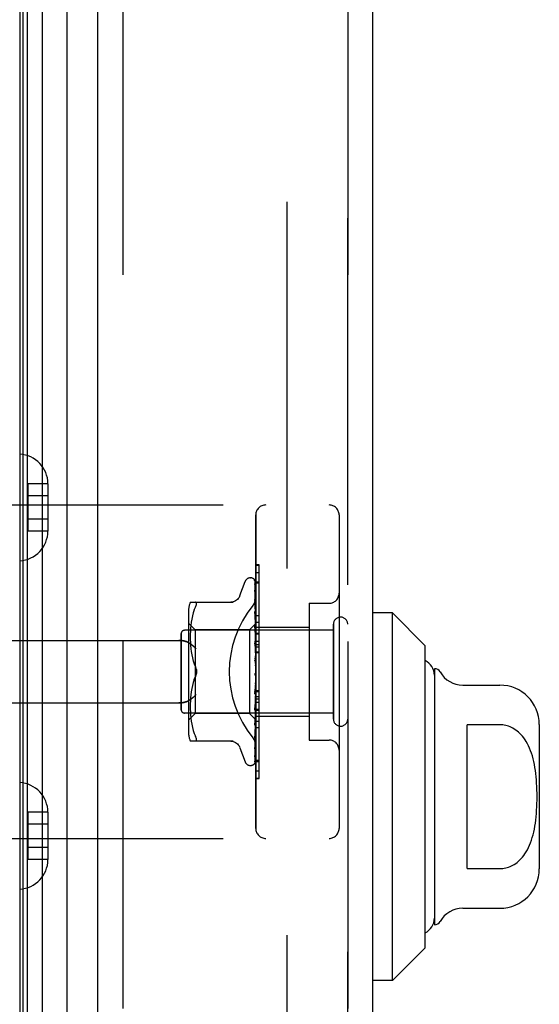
# Model space of a CAD drawing. Header units: inches. Extents: x 0 to 200, y 0 to 129.
# Tile 124 of 256: x 20.03 to 21.59, y 88.31 to 91.27. Entities that reach past the tile are written whole.
import ezdxf

# ---------------------------------------------------------------- set-up
doc = ezdxf.new("R2010")
doc.units = ezdxf.units.IN
doc.header["$LTSCALE"] = 11
doc.header["$MEASUREMENT"] = 0
doc.linetypes.add('HIDDEN', pattern=[0.2, 0.1, -0.1])
for name, color, linetype in [('DEFAULT_2', 8, 'HIDDEN'), ('LEFTHAND_DOOR_ASSEMBLY', 7, 'CONTINUOUS'), ('RIGHTHAND_DOOR_ASSEMBLY', 7, 'CONTINUOUS')]:
    doc.layers.add(name, color=color, linetype=linetype)

msp = doc.modelspace()

# ---------------------------------------------------------------- linework, layer by layer
at = {"layer": 'DEFAULT_2', "color": 8, "linetype": 'HIDDEN'}
msp.add_line((20.8361, 92.9202), (20.8361, 35.4514), dxfattribs=at)
at = {"layer": 'LEFTHAND_DOOR_ASSEMBLY', "color": 7, "linetype": 'Continuous'}
for p, q in [((20.1013, 93.8512), (20.1013, 34.5204)), ((20.0355, 34.5385), (20.0355, 93.8331)), ((20.0442, 34.5361), (20.0442, 93.8355)), ((20.0579, 34.5294), (20.0579, 93.8422)), ((20.1765, 34.5488), (20.1765, 93.8228)), ((21.1526, 89.487), (21.0936, 89.487)), ((21.1526, 88.3846), (21.1526, 89.487)), ((21.2511, 89.3886), (21.1526, 89.487)), ((21.2511, 88.483), (21.2511, 89.3886)), ((21.2786, 89.3197), (21.2786, 88.5519)), ((21.3639, 89.2704), (21.4755, 89.2704)), ((21.377, 88.7202), (21.377, 89.1514)), ((21.4755, 89.1514), (21.377, 89.1514)), ((21.5936, 89.1523), (21.5936, 88.7193)), ((21.377, 88.7202), (21.4755, 88.7202)), ((21.3639, 88.6012), (21.4755, 88.6012)), ((21.2511, 88.483), (21.1526, 88.3846)), ((21.1526, 88.3846), (21.0936, 88.3846))]:
    msp.add_line(p, q, dxfattribs=at)
at = {"layer": 'LEFTHAND_DOOR_ASSEMBLY', "color": 3, "linetype": 'Continuous'}
for p, q in [((20.2686, 34.5708), (20.2686, 93.8008)), ((21.0936, 34.5708), (21.0936, 93.8008))]:
    msp.add_line(p, q, dxfattribs=at)
at = {"layer": 'LEFTHAND_DOOR_ASSEMBLY', "color": 8, "linetype": 'HIDDEN'}
for p, q in [((20.3436, 93.8008), (20.3436, 34.5708)), ((21.0186, 34.5708), (21.0186, 93.8008)), ((20.0591, 89.8744), (20.0591, 89.7322)), ((20.1191, 89.8744), (20.0591, 89.8744)), ((20.1191, 89.8744), (20.1191, 89.8733)), ((20.1191, 89.8733), (20.1191, 89.7333)), ((20.1191, 89.8383), (20.0591, 89.8383)), ((19.5446, 89.8108), (20.9626, 89.8108)), ((20.7426, 88.8408), (20.7426, 89.7808)), ((20.9926, 89.7808), (20.9926, 88.8408)), ((20.1191, 89.7683), (20.0591, 89.7683)), ((20.1191, 89.7322), (20.0591, 89.7322)), ((20.1191, 89.7333), (20.1191, 89.7322)), ((20.7426, 89.6086), (20.7526, 89.6086)), ((20.7526, 89.1979), (20.7526, 89.6086)), ((20.695, 89.5388), (20.7104, 89.5811)), ((20.7261, 89.5921), (20.7269, 89.5921)), ((20.7399, 89.5824), (20.7418, 89.4536)), ((20.7399, 89.5732), (20.7418, 89.4485)), ((20.7399, 89.5714), (20.7418, 89.4484)), ((20.7426, 89.5801), (20.7526, 89.5801)), ((20.7399, 89.5549), (20.7399, 89.5545)), ((20.7399, 89.5545), (20.7418, 89.4384)), ((20.7399, 89.5516), (20.7418, 89.4382)), ((20.5461, 89.5191), (20.6753, 89.5191)), ((20.5579, 89.4961), (20.5615, 89.5046)), ((20.7399, 89.527), (20.7399, 89.527)), ((20.7399, 89.527), (20.7418, 89.4237)), ((20.7407, 89.521), (20.7399, 89.527)), ((20.7399, 89.5231), (20.7418, 89.4234)), ((20.74, 89.5228), (20.7399, 89.5231)), ((20.9026, 89.5158), (20.9026, 89.1058)), ((20.9026, 89.5158), (20.9626, 89.5158)), ((20.5405, 89.4904), (20.5405, 89.1312)), ((20.5523, 89.4779), (20.5503, 89.4683)), ((20.5548, 89.4873), (20.5523, 89.4779)), ((20.5579, 89.4961), (20.5548, 89.4872)), ((20.7399, 89.4915), (20.7399, 89.4916)), ((20.7399, 89.4916), (20.7418, 89.4049)), ((20.7411, 89.4802), (20.7399, 89.4915)), ((20.7399, 89.4868), (20.7418, 89.4045)), ((20.742, 89.4721), (20.7411, 89.4802)), ((20.5605, 89.4361), (20.5405, 89.4561)), ((20.5477, 89.4495), (20.5469, 89.4405)), ((20.5488, 89.4588), (20.5477, 89.4494)), ((20.5503, 89.4684), (20.5488, 89.4588)), ((20.7426, 89.4551), (20.7236, 89.4361)), ((20.7399, 89.4494), (20.7399, 89.4497)), ((20.7399, 89.4497), (20.7418, 89.3826)), ((20.7416, 89.4324), (20.7399, 89.4494)), ((20.7418, 89.4536), (20.7418, 89.4537)), ((20.7418, 89.4536), (20.7418, 89.4536)), ((20.7426, 89.4515), (20.7418, 89.4486)), ((20.7418, 89.4484), (20.7418, 89.4486)), ((20.7418, 89.4485), (20.7418, 89.4484)), ((20.7426, 89.4658), (20.742, 89.4721)), ((20.7426, 89.4588), (20.7526, 89.4588)), ((20.9756, 89.1688), (20.9756, 89.4528)), ((20.5186, 89.1968), (20.5186, 89.4248)), ((20.9756, 89.4348), (20.5286, 89.4348)), ((20.5462, 89.4236), (20.5461, 89.4151)), ((20.5461, 89.4153), (20.5461, 89.4067)), ((20.5464, 89.4319), (20.5462, 89.4235)), ((20.5469, 89.4406), (20.5464, 89.4318)), ((20.5605, 89.4361), (20.5605, 89.3108)), ((20.7236, 89.4361), (20.5605, 89.4361)), ((20.7236, 89.4361), (20.7236, 89.1856)), ((20.7399, 89.4442), (20.7418, 89.3822)), ((20.7426, 89.4213), (20.7416, 89.4324)), ((20.7426, 89.443), (20.7418, 89.4385)), ((20.7418, 89.4382), (20.7418, 89.4385)), ((20.7418, 89.4384), (20.7418, 89.4382)), ((20.7426, 89.4346), (20.7418, 89.4382)), ((20.7426, 89.4296), (20.7418, 89.4238)), ((20.7418, 89.4234), (20.7418, 89.4238)), ((20.7418, 89.4237), (20.7418, 89.4234)), ((20.7426, 89.4183), (20.7418, 89.4234)), ((20.7426, 89.4438), (20.9026, 89.4438)), ((19.5446, 89.4046), (20.5121, 89.4046)), ((20.5461, 89.4069), (20.5464, 89.3981)), ((20.5464, 89.3983), (20.5469, 89.3892)), ((20.5469, 89.3894), (20.5477, 89.3801)), ((20.74, 89.4024), (20.7399, 89.4027)), ((20.7399, 89.4027), (20.7418, 89.3578)), ((20.7399, 89.3967), (20.7418, 89.3572)), ((20.74, 89.4024), (20.7426, 89.3729)), ((20.7426, 89.412), (20.7418, 89.405)), ((20.7418, 89.4045), (20.7418, 89.405)), ((20.7418, 89.4049), (20.7418, 89.4046)), ((20.7426, 89.3982), (20.7418, 89.4046)), ((20.7426, 89.3907), (20.7418, 89.3828)), ((20.7426, 89.4027), (20.7526, 89.4027)), ((20.7426, 89.3927), (20.7526, 89.3927)), ((20.5477, 89.3803), (20.5488, 89.3708)), ((20.5488, 89.371), (20.5503, 89.3614)), ((20.5503, 89.3616), (20.5523, 89.3521)), ((20.7418, 89.3825), (20.7418, 89.3828)), ((20.7418, 89.3826), (20.7418, 89.3823)), ((20.7418, 89.3822), (20.7418, 89.3825)), ((20.7426, 89.3749), (20.7418, 89.3823)), ((20.7426, 89.3665), (20.7418, 89.358)), ((20.7418, 89.3572), (20.7418, 89.358)), ((20.7418, 89.3578), (20.7418, 89.3575)), ((20.7426, 89.3492), (20.7418, 89.3575)), ((20.7426, 89.3855), (20.7526, 89.3855)), ((20.7426, 89.3704), (20.7526, 89.3704)), ((20.5523, 89.3521), (20.5548, 89.3428)), ((20.5548, 89.3429), (20.5578, 89.334)), ((20.5578, 89.334), (20.5615, 89.3254)), ((20.74, 89.3522), (20.7426, 89.3222)), ((20.74, 89.3457), (20.741, 89.3376)), ((20.7426, 89.3403), (20.7418, 89.3315)), ((20.5605, 89.3108), (20.5605, 89.1856)), ((20.7416, 89.3052), (20.7416, 89.3053)), ((20.7417, 89.3054), (20.7418, 89.3055)), ((20.7417, 89.3053), (20.7417, 89.3054)), ((20.7426, 89.3131), (20.7418, 89.3042)), ((20.7418, 89.3055), (20.7419, 89.3056)), ((20.7426, 89.2948), (20.7418, 89.3037)), ((20.7426, 89.3073), (20.7424, 89.3069)), ((20.5523, 89.2695), (20.5503, 89.26)), ((20.5548, 89.2788), (20.5523, 89.2695)), ((20.5578, 89.2876), (20.5615, 89.2962)), ((20.7418, 89.2776), (20.7399, 89.25)), ((20.7418, 89.277), (20.7399, 89.2438)), ((20.74, 89.244), (20.7426, 89.2739)), ((20.7426, 89.2858), (20.7418, 89.2772)), ((20.7418, 89.2776), (20.7418, 89.2767)), ((20.7418, 89.277), (20.7418, 89.2772)), ((20.7426, 89.268), (20.7418, 89.2767)), ((20.5477, 89.2415), (20.5469, 89.2322)), ((20.5488, 89.2508), (20.5477, 89.2413)), ((20.5503, 89.2602), (20.5488, 89.2506)), ((20.7418, 89.2516), (20.7399, 89.2006)), ((20.7418, 89.2511), (20.7399, 89.1949)), ((20.7399, 89.2438), (20.74, 89.244)), ((20.7426, 89.2593), (20.7418, 89.2514)), ((20.7418, 89.2516), (20.7418, 89.251)), ((20.7418, 89.2511), (20.7418, 89.2514)), ((20.7426, 89.2427), (20.7418, 89.251)), ((20.7426, 89.2541), (20.7526, 89.2541)), ((19.5446, 89.2171), (20.5121, 89.2171)), ((20.5464, 89.2235), (20.5461, 89.2147)), ((20.5461, 89.2149), (20.5461, 89.2063)), ((20.5469, 89.2324), (20.5464, 89.2233)), ((20.7418, 89.2279), (20.7399, 89.1554)), ((20.7418, 89.2275), (20.7399, 89.1502)), ((20.7399, 89.1952), (20.7426, 89.2241)), ((20.7426, 89.2348), (20.7418, 89.2278)), ((20.7418, 89.2279), (20.7418, 89.2274)), ((20.7418, 89.2275), (20.7418, 89.2278)), ((20.7426, 89.2198), (20.7418, 89.2274)), ((20.7426, 89.2129), (20.7418, 89.2071)), ((20.9756, 89.1868), (20.5286, 89.1868)), ((20.5605, 89.1856), (20.5405, 89.1656)), ((20.5461, 89.2065), (20.5462, 89.198)), ((20.5462, 89.1982), (20.5464, 89.1897)), ((20.5464, 89.1898), (20.5469, 89.181)), ((20.5469, 89.1811), (20.5477, 89.1721)), ((20.7236, 89.1856), (20.5605, 89.1856)), ((20.7418, 89.1673), (20.7236, 89.1856)), ((20.7418, 89.2072), (20.7399, 89.1158)), ((20.7418, 89.2068), (20.7399, 89.1114)), ((20.7399, 89.1949), (20.7399, 89.1952)), ((20.7418, 89.1903), (20.7399, 89.0832)), ((20.7418, 89.19), (20.7399, 89.0798)), ((20.7418, 89.2072), (20.7418, 89.2068)), ((20.7418, 89.2068), (20.7418, 89.2071)), ((20.7426, 89.2003), (20.7418, 89.2068)), ((20.7426, 89.1946), (20.7418, 89.1902)), ((20.7418, 89.1903), (20.7418, 89.1899)), ((20.7418, 89.19), (20.7418, 89.1902)), ((20.7426, 89.1847), (20.7418, 89.1899)), ((20.7426, 89.1806), (20.7418, 89.1777)), ((20.7426, 89.1979), (20.7526, 89.1979)), ((20.7526, 89.1975), (20.7426, 89.1975)), ((20.7426, 89.1958), (20.7526, 89.1958)), ((20.7526, 88.9902), (20.7526, 89.1975)), ((20.5477, 89.1722), (20.5488, 89.1628)), ((20.5488, 89.1628), (20.5503, 89.1532)), ((20.5503, 89.1533), (20.5523, 89.1437)), ((20.7418, 89.1777), (20.7399, 89.0589)), ((20.7418, 89.1775), (20.7399, 89.0566)), ((20.7418, 89.17), (20.7399, 89.0426)), ((20.7399, 89.1502), (20.7399, 89.1504)), ((20.7416, 89.1667), (20.7426, 89.1774)), ((20.7418, 89.1775), (20.7418, 89.1777)), ((20.7418, 89.1777), (20.7418, 89.1775)), ((20.7426, 89.1738), (20.7418, 89.1775)), ((20.7418, 89.1699), (20.7418, 89.17)), ((20.7418, 89.17), (20.7418, 89.1699)), ((20.7426, 89.1666), (20.7418, 89.1673)), ((20.7418, 89.1673), (20.7418, 89.1673)), ((20.7426, 89.1778), (20.9026, 89.1778)), ((20.5523, 89.1437), (20.5548, 89.1343)), ((20.5548, 89.1344), (20.5579, 89.1255)), ((20.5579, 89.1255), (20.5615, 89.1171)), ((20.7411, 89.122), (20.742, 89.1296)), ((20.742, 89.1296), (20.7426, 89.1356)), ((20.7526, 89.1424), (20.7426, 89.1424)), ((20.6753, 89.1025), (20.5461, 89.1025)), ((20.5627, 89.1027), (20.5615, 89.1025)), ((20.7399, 89.1114), (20.7399, 89.1115)), ((20.9026, 89.1058), (20.9626, 89.1058)), ((20.695, 89.0828), (20.7104, 89.0405)), ((20.7399, 89.0796), (20.7407, 89.085)), ((20.7399, 89.0832), (20.7399, 89.083)), ((20.7399, 89.0798), (20.7399, 89.0797)), ((20.7399, 89.0797), (20.7399, 89.0796)), ((20.7383, 89.0341), (20.7383, 89.0341)), ((20.7399, 89.0566), (20.7399, 89.0559)), ((20.7426, 89.0455), (20.7526, 89.0455)), ((20.7261, 89.0296), (20.7269, 89.0296)), ((20.7426, 88.991), (20.7526, 88.991)), ((20.7426, 88.9902), (20.7526, 88.9902)), ((20.0591, 88.8894), (20.0591, 88.7472)), ((20.1191, 88.8894), (20.0591, 88.8894)), ((20.1191, 88.8894), (20.1191, 88.8883)), ((20.1191, 88.8883), (20.1191, 88.7483)), ((20.1191, 88.8533), (20.0591, 88.8533)), ((19.5446, 88.8108), (20.9626, 88.8108)), ((20.1191, 88.7833), (20.0591, 88.7833)), ((20.1191, 88.7472), (20.0591, 88.7472)), ((20.1191, 88.7483), (20.1191, 88.7472))]:
    msp.add_line(p, q, dxfattribs=at)
for points in [[(20.7392, 89.5847), (20.7391, 89.5847), (20.7391, 89.5848), (20.7391, 89.5847), (20.7392, 89.5846), (20.7394, 89.5843), (20.7395, 89.5839), (20.7397, 89.5834), (20.7398, 89.5829), (20.7399, 89.5823), (20.7399, 89.5818)], [(20.7426, 89.5754), (20.7422, 89.577), (20.7418, 89.5786), (20.7413, 89.5802), (20.7408, 89.5816), (20.7403, 89.583), (20.7397, 89.5843), (20.7392, 89.5852)], [(20.7392, 89.5852), (20.7394, 89.5848), (20.7396, 89.5843), (20.7398, 89.5837), (20.7399, 89.5831), (20.7399, 89.5824)], [(20.7426, 89.5786), (20.7425, 89.5788), (20.7422, 89.5795), (20.7419, 89.5801), (20.7417, 89.5807), (20.7414, 89.5813), (20.7411, 89.5819), (20.7407, 89.5824), (20.7404, 89.5828), (20.7402, 89.5833), (20.7399, 89.5837), (20.7396, 89.584), (20.7392, 89.5847)], [(20.7398, 89.5726), (20.7398, 89.5727), (20.7397, 89.5728), (20.7397, 89.5729), (20.7397, 89.5728), (20.7398, 89.5725), (20.7399, 89.5722), (20.7399, 89.5717), (20.7399, 89.5714)], [(20.7426, 89.5604), (20.7423, 89.5622), (20.7419, 89.5645), (20.7415, 89.5667), (20.741, 89.5688), (20.7406, 89.5709), (20.7401, 89.5729), (20.7398, 89.5743)], [(20.7398, 89.5743), (20.7398, 89.5741), (20.7399, 89.5736), (20.7399, 89.5732)], [(20.7401, 89.5721), (20.7399, 89.5725), (20.7398, 89.5726)], [(20.7426, 89.5669), (20.7425, 89.5671), (20.7422, 89.5678), (20.742, 89.5685), (20.7417, 89.5691), (20.7414, 89.5697), (20.7411, 89.5702), (20.7408, 89.5708), (20.7405, 89.5713), (20.7401, 89.5721)], [(20.7426, 89.581), (20.7422, 89.582), (20.7418, 89.5829), (20.7417, 89.583)], [(20.6949, 89.5383), (20.6941, 89.5364), (20.6924, 89.5331), (20.6902, 89.5301), (20.6877, 89.5273), (20.6849, 89.5249), (20.6817, 89.5229), (20.6783, 89.5212), (20.6748, 89.5201), (20.6711, 89.5194), (20.6674, 89.5191)], [(20.7426, 89.5366), (20.7423, 89.5386), (20.7419, 89.5415), (20.7415, 89.5444), (20.7411, 89.5473), (20.7407, 89.5501), (20.7402, 89.553), (20.7399, 89.5549)], [(20.7399, 89.552), (20.7399, 89.5521), (20.7399, 89.5521), (20.7399, 89.552), (20.7399, 89.5518), (20.7399, 89.5516)], [(20.7405, 89.5507), (20.7403, 89.5512), (20.7401, 89.5516), (20.74, 89.5519), (20.7399, 89.552)], [(20.7426, 89.546), (20.7424, 89.5465), (20.7421, 89.5473), (20.7417, 89.5481), (20.7414, 89.5488), (20.7411, 89.5495), (20.7405, 89.5507)], [(20.5615, 89.5046), (20.5627, 89.5073), (20.5637, 89.5097), (20.5644, 89.5119), (20.5648, 89.5137), (20.5649, 89.5152), (20.5648, 89.5165), (20.5644, 89.5176), (20.5637, 89.5184), (20.5627, 89.5189), (20.5615, 89.5191)], [(20.7338, 89.5088), (20.7343, 89.5094), (20.7347, 89.51), (20.7352, 89.5106), (20.7356, 89.5112), (20.7361, 89.5119), (20.7365, 89.5125), (20.7369, 89.5132), (20.7373, 89.5139), (20.7377, 89.5146), (20.7381, 89.5153), (20.7385, 89.516), (20.7389, 89.5168), (20.7392, 89.5175), (20.7395, 89.5183), (20.7399, 89.519), (20.7402, 89.5198), (20.7405, 89.5206), (20.7407, 89.5213), (20.741, 89.5221), (20.7412, 89.5229), (20.7414, 89.5237), (20.7416, 89.5245), (20.7418, 89.5253), (20.742, 89.526), (20.7421, 89.5268), (20.7422, 89.5276), (20.7423, 89.5284), (20.7424, 89.5291), (20.7425, 89.5299), (20.7425, 89.5307), (20.7426, 89.5314), (20.7426, 89.5322)], [(20.7426, 89.5167), (20.7423, 89.5173), (20.742, 89.5182), (20.7416, 89.519), (20.7413, 89.5198), (20.7409, 89.5205), (20.7406, 89.5212), (20.7404, 89.5218), (20.7402, 89.5223), (20.74, 89.5227), (20.74, 89.5228)], [(20.7426, 89.5047), (20.7423, 89.5069), (20.742, 89.5104), (20.7415, 89.5139), (20.7407, 89.521)], [(20.7411, 89.4834), (20.7408, 89.4841), (20.7405, 89.4848), (20.7403, 89.4854), (20.7401, 89.4859), (20.74, 89.4863), (20.7399, 89.4866), (20.7399, 89.4868)], [(20.7426, 89.48), (20.7424, 89.4804), (20.7421, 89.4812), (20.7417, 89.482), (20.7411, 89.4834)], [(20.7426, 89.455), (20.7424, 89.4547), (20.7422, 89.4544), (20.742, 89.454), (20.7418, 89.4537)], [(20.7426, 89.4547), (20.7423, 89.4544), (20.7421, 89.4541), (20.7419, 89.4539), (20.7418, 89.4537), (20.7418, 89.4536), (20.7418, 89.4536)], [(20.7426, 89.454), (20.7423, 89.4538), (20.7421, 89.4537), (20.7419, 89.4536), (20.7418, 89.4536), (20.7418, 89.4536), (20.7418, 89.4536)], [(20.7426, 89.4532), (20.7424, 89.4534), (20.7422, 89.4535), (20.742, 89.4536), (20.7418, 89.4536)], [(20.7426, 89.4501), (20.7423, 89.4497), (20.7421, 89.4493), (20.7419, 89.449), (20.7418, 89.4488), (20.7418, 89.4486), (20.7418, 89.4485)], [(20.7426, 89.4482), (20.7423, 89.4481), (20.7421, 89.4481), (20.7419, 89.4481), (20.7418, 89.4482), (20.7418, 89.4484)], [(20.7426, 89.4464), (20.7424, 89.4469), (20.7422, 89.4474), (20.742, 89.4479), (20.7418, 89.4484)], [(20.7419, 89.4389), (20.7412, 89.4403), (20.7408, 89.4411), (20.7405, 89.4418), (20.7403, 89.4425), (20.7401, 89.4431), (20.74, 89.4436), (20.7399, 89.4441), (20.7399, 89.4442)], [(20.7426, 89.4405), (20.7423, 89.44), (20.7421, 89.4396), (20.7419, 89.4392), (20.7418, 89.4388), (20.7418, 89.4385), (20.7418, 89.4384)], [(20.7426, 89.4375), (20.7423, 89.4375), (20.7421, 89.4376), (20.7419, 89.4377), (20.7418, 89.4379), (20.7418, 89.4382)], [(20.7426, 89.4262), (20.7423, 89.4257), (20.7421, 89.4251), (20.7419, 89.4247), (20.7418, 89.4242), (20.7418, 89.4238), (20.7418, 89.4237)], [(20.7426, 89.4221), (20.7423, 89.4222), (20.7421, 89.4224), (20.7419, 89.4227), (20.7418, 89.423), (20.7418, 89.4234)], [(20.7426, 89.4373), (20.7422, 89.4381), (20.7419, 89.4389)], [(20.5121, 89.4046), (20.5134, 89.4045), (20.5147, 89.4045), (20.516, 89.4045), (20.5172, 89.4044), (20.5185, 89.4043), (20.5197, 89.4042), (20.5209, 89.404), (20.5221, 89.4039), (20.5233, 89.4037), (20.5245, 89.4035), (20.5256, 89.4033), (20.5267, 89.4031), (20.5278, 89.4028), (20.5289, 89.4026), (20.5299, 89.4023), (20.5309, 89.402), (20.5319, 89.4017), (20.5328, 89.4014), (20.5337, 89.4011), (20.5346, 89.4008), (20.5355, 89.4005), (20.5363, 89.4001), (20.5371, 89.3998), (20.5379, 89.3994), (20.5387, 89.399), (20.5394, 89.3987), (20.5401, 89.3983), (20.5408, 89.3979), (20.5415, 89.3975), (20.5421, 89.3972)], [(20.5634, 89.3796), (20.5628, 89.3801), (20.5623, 89.3807), (20.5618, 89.3812), (20.5612, 89.3818), (20.5607, 89.3824), (20.5601, 89.3829), (20.5595, 89.3835), (20.559, 89.3841), (20.5584, 89.3846), (20.5578, 89.3852), (20.5571, 89.3858), (20.5565, 89.3863), (20.5559, 89.3869), (20.5553, 89.3875), (20.5546, 89.388), (20.554, 89.3885), (20.5533, 89.3891), (20.5527, 89.3896), (20.552, 89.3902), (20.5514, 89.3907), (20.5507, 89.3912), (20.55, 89.3917), (20.5494, 89.3922), (20.5487, 89.3927), (20.548, 89.3932), (20.5474, 89.3937), (20.5467, 89.3941), (20.546, 89.3946), (20.5454, 89.395), (20.5447, 89.3955), (20.5441, 89.3959), (20.5434, 89.3963), (20.5428, 89.3968), (20.5421, 89.3972)], [(20.7426, 89.3902), (20.7425, 89.3903), (20.7422, 89.3909), (20.7419, 89.3915), (20.7415, 89.3921), (20.7412, 89.3927), (20.7409, 89.3934), (20.7406, 89.3941), (20.7403, 89.3947), (20.7401, 89.3954), (20.74, 89.3961), (20.7399, 89.3967)], [(20.7426, 89.4078), (20.7423, 89.4072), (20.7421, 89.4066), (20.7419, 89.406), (20.7418, 89.4055), (20.7418, 89.405), (20.7418, 89.4049)], [(20.7426, 89.4027), (20.7423, 89.403), (20.7421, 89.4033), (20.7419, 89.4036), (20.7418, 89.404), (20.7418, 89.4045)], [(20.7426, 89.3858), (20.7423, 89.3852), (20.7421, 89.3846), (20.7419, 89.384), (20.7418, 89.3834), (20.7418, 89.3828), (20.7418, 89.3826)], [(20.7426, 89.38), (20.7423, 89.3803), (20.7421, 89.3807), (20.742, 89.3811), (20.7418, 89.3816), (20.7418, 89.382), (20.7418, 89.3822)], [(20.7426, 89.3611), (20.7423, 89.3605), (20.7421, 89.3599), (20.7419, 89.3593), (20.7418, 89.3586), (20.7418, 89.3581), (20.7418, 89.3578)], [(20.7426, 89.3548), (20.7423, 89.3553), (20.7421, 89.3557), (20.7419, 89.3563), (20.7418, 89.3568), (20.7418, 89.3572)], [(20.7426, 89.3404), (20.7425, 89.3405), (20.7422, 89.3409), (20.742, 89.3413), (20.7417, 89.3417), (20.7415, 89.342), (20.7412, 89.3425), (20.7409, 89.3429), (20.7407, 89.3435), (20.7404, 89.344), (20.7402, 89.3447), (20.74, 89.3454), (20.74, 89.3458)], [(20.741, 89.3376), (20.7416, 89.3325), (20.7418, 89.3303)], [(20.7426, 89.3346), (20.7423, 89.334), (20.7421, 89.3334), (20.7419, 89.3328), (20.7418, 89.3322), (20.7418, 89.3316), (20.7418, 89.331)], [(20.7418, 89.3303), (20.7418, 89.3309), (20.7418, 89.3315)], [(20.7426, 89.328), (20.7423, 89.3285), (20.7421, 89.3291), (20.7419, 89.3297), (20.7418, 89.3303)], [(20.5649, 89.3108), (20.5648, 89.3132), (20.5645, 89.3156), (20.5641, 89.3181), (20.5634, 89.3206), (20.5625, 89.323), (20.5615, 89.3254)], [(20.5615, 89.3254), (20.5621, 89.3241), (20.5626, 89.3228), (20.5631, 89.3214), (20.5636, 89.32)], [(20.5615, 89.2962), (20.5625, 89.2986), (20.5634, 89.301), (20.5641, 89.3035), (20.5645, 89.306), (20.5648, 89.3084), (20.5649, 89.3108)], [(20.5635, 89.3013), (20.5629, 89.2995), (20.5622, 89.2978), (20.5615, 89.2962)], [(20.564, 89.3185), (20.5643, 89.3169), (20.5646, 89.3154), (20.5648, 89.3138), (20.5649, 89.3123), (20.5649, 89.3108)], [(20.5649, 89.3108), (20.5649, 89.3089), (20.5647, 89.307), (20.5644, 89.305), (20.564, 89.3031)], [(20.741, 89.3045), (20.7408, 89.3042), (20.7406, 89.3038), (20.7404, 89.3033), (20.7402, 89.3028), (20.7401, 89.3022), (20.74, 89.3016), (20.7399, 89.301), (20.74, 89.3004)], [(20.7424, 89.3069), (20.7422, 89.3065), (20.7419, 89.306), (20.7417, 89.3056), (20.7415, 89.3052), (20.7412, 89.3048), (20.741, 89.3045)], [(20.7418, 89.3055), (20.7418, 89.3055), (20.7417, 89.3054), (20.7416, 89.3052), (20.7414, 89.3051), (20.7412, 89.3048), (20.741, 89.3045)], [(20.741, 89.3045), (20.7411, 89.3046), (20.7412, 89.3047), (20.7412, 89.3048), (20.7413, 89.3049)], [(20.7414, 89.305), (20.7415, 89.3051), (20.7415, 89.3052)], [(20.7424, 89.3069), (20.7423, 89.3067), (20.7421, 89.3062), (20.7419, 89.3055), (20.7418, 89.3049), (20.7418, 89.3043), (20.7418, 89.3037)], [(20.7426, 89.3006), (20.7423, 89.3012), (20.7421, 89.3018), (20.7419, 89.3024), (20.7418, 89.303), (20.7418, 89.3036), (20.7418, 89.3042)], [(20.7419, 89.3056), (20.7419, 89.3056), (20.742, 89.3057), (20.7421, 89.3058), (20.7422, 89.306), (20.7424, 89.3062), (20.7425, 89.3063), (20.7426, 89.3065)], [(20.5615, 89.2962), (20.5578, 89.2876), (20.5548, 89.2787)], [(20.7426, 89.28), (20.7423, 89.2796), (20.7421, 89.279), (20.7419, 89.2785), (20.7418, 89.2779), (20.7418, 89.2776)], [(20.7426, 89.2736), (20.7423, 89.2742), (20.7421, 89.2748), (20.7419, 89.2754), (20.7418, 89.276), (20.7418, 89.2766), (20.7418, 89.277)], [(20.5421, 89.2245), (20.5428, 89.2249), (20.5434, 89.2253), (20.5441, 89.2257), (20.5447, 89.2261), (20.5454, 89.2266), (20.546, 89.227), (20.5467, 89.2275), (20.5474, 89.2279), (20.548, 89.2284), (20.5487, 89.2289), (20.5494, 89.2294), (20.55, 89.2299), (20.5507, 89.2304), (20.5514, 89.2309), (20.552, 89.2314), (20.5527, 89.232), (20.5533, 89.2325), (20.554, 89.2331), (20.5546, 89.2336), (20.5553, 89.2342), (20.5559, 89.2347), (20.5565, 89.2353), (20.5571, 89.2358), (20.5578, 89.2364), (20.5584, 89.237), (20.559, 89.2375), (20.5595, 89.2381), (20.5601, 89.2387), (20.5607, 89.2392), (20.5612, 89.2398), (20.5618, 89.2404), (20.5623, 89.2409), (20.5628, 89.2415), (20.5634, 89.2421)], [(20.7399, 89.25), (20.74, 89.2501), (20.74, 89.2508), (20.7402, 89.2514), (20.7404, 89.2521), (20.7407, 89.2527), (20.741, 89.2533), (20.7413, 89.2539), (20.7416, 89.2544), (20.7421, 89.2554)], [(20.7426, 89.2539), (20.7423, 89.2535), (20.7421, 89.2531), (20.7419, 89.2526), (20.7418, 89.2521), (20.7418, 89.2516)], [(20.7426, 89.2479), (20.7423, 89.2485), (20.7421, 89.2491), (20.7419, 89.2497), (20.7418, 89.2503), (20.7418, 89.2509), (20.7418, 89.2511)], [(20.7421, 89.2554), (20.7424, 89.2559), (20.7426, 89.2561)], [(20.5421, 89.2245), (20.5415, 89.2241), (20.5408, 89.2237), (20.5401, 89.2233), (20.5394, 89.2229), (20.5387, 89.2226), (20.5379, 89.2222), (20.5371, 89.2218), (20.5363, 89.2215), (20.5355, 89.2211), (20.5346, 89.2208), (20.5337, 89.2205), (20.5328, 89.2202), (20.5319, 89.2199), (20.5309, 89.2196), (20.5299, 89.2193), (20.5289, 89.219), (20.5278, 89.2188), (20.5267, 89.2185), (20.5256, 89.2183), (20.5245, 89.2181), (20.5233, 89.2179), (20.5221, 89.2177), (20.5209, 89.2176), (20.5197, 89.2174), (20.5185, 89.2173), (20.5172, 89.2172), (20.516, 89.2172), (20.5147, 89.2171), (20.5134, 89.2171), (20.5121, 89.2171)], [(20.7426, 89.2299), (20.7423, 89.2296), (20.7421, 89.2292), (20.7419, 89.2288), (20.7418, 89.2283), (20.7418, 89.2279)], [(20.7426, 89.2244), (20.7423, 89.225), (20.7421, 89.2256), (20.7419, 89.2262), (20.7418, 89.2268), (20.7418, 89.2273), (20.7418, 89.2275)], [(20.7426, 89.2087), (20.7423, 89.2085), (20.7421, 89.2083), (20.7419, 89.208), (20.7418, 89.2076), (20.7418, 89.2072)], [(20.7399, 89.2006), (20.7399, 89.2007), (20.74, 89.2013), (20.7401, 89.2019), (20.7404, 89.2026), (20.7406, 89.2034), (20.7409, 89.2041), (20.7413, 89.2048)], [(20.7413, 89.2048), (20.7419, 89.2061), (20.7423, 89.2068), (20.7426, 89.2074)], [(20.7426, 89.2041), (20.7423, 89.2047), (20.7421, 89.2053), (20.7419, 89.2058), (20.7418, 89.2063), (20.7418, 89.2067), (20.7418, 89.2068)], [(20.7426, 89.1913), (20.7423, 89.1912), (20.7421, 89.1911), (20.7419, 89.1909), (20.7418, 89.1906), (20.7418, 89.1903)], [(20.7426, 89.1877), (20.7423, 89.1882), (20.7421, 89.1887), (20.7419, 89.1891), (20.7418, 89.1896), (20.7418, 89.1899), (20.7418, 89.19)], [(20.7418, 89.1673), (20.7399, 89.0382), (20.7399, 89.0378), (20.7399, 89.0374), (20.7398, 89.037), (20.7397, 89.0367), (20.7396, 89.0363), (20.7395, 89.036), (20.7393, 89.0357), (20.7392, 89.0354), (20.739, 89.0351), (20.7389, 89.0348), (20.7387, 89.0346), (20.7385, 89.0344), (20.7384, 89.0342), (20.7383, 89.0341), (20.7383, 89.0341), (20.7383, 89.0341)], [(20.7399, 89.1504), (20.7403, 89.1536), (20.7416, 89.1667)], [(20.7399, 89.1554), (20.74, 89.1557), (20.74, 89.1562), (20.7402, 89.1567), (20.7404, 89.1574), (20.7407, 89.1581), (20.7411, 89.1589)], [(20.7411, 89.1589), (20.7418, 89.1605), (20.7422, 89.1613), (20.7425, 89.1621), (20.7426, 89.1623)], [(20.7426, 89.1782), (20.7423, 89.1782), (20.7421, 89.1782), (20.7419, 89.1781), (20.7418, 89.1779), (20.7418, 89.1777)], [(20.7426, 89.1757), (20.7423, 89.1761), (20.7421, 89.1765), (20.7419, 89.1769), (20.7418, 89.1772), (20.7418, 89.1775), (20.7418, 89.1775)], [(20.7426, 89.1712), (20.7424, 89.1708), (20.7422, 89.1705), (20.742, 89.1702), (20.7418, 89.17)], [(20.7426, 89.1698), (20.7423, 89.17), (20.7421, 89.1701), (20.7419, 89.1701), (20.7418, 89.1701), (20.7418, 89.17)], [(20.7426, 89.1677), (20.7424, 89.1682), (20.7422, 89.1687), (20.742, 89.1693), (20.7418, 89.1699)], [(20.7426, 89.1686), (20.7423, 89.1689), (20.7421, 89.1692), (20.7419, 89.1695), (20.7418, 89.1697), (20.7418, 89.1699), (20.7418, 89.1699)], [(20.7426, 89.1668), (20.7424, 89.1669), (20.7422, 89.167), (20.742, 89.1671), (20.7418, 89.1673)], [(20.7399, 89.1115), (20.7403, 89.1142), (20.7411, 89.122)], [(20.7399, 89.1158), (20.7399, 89.1158), (20.7399, 89.1159), (20.74, 89.1161), (20.7401, 89.1164), (20.7402, 89.1169), (20.7405, 89.1175), (20.7407, 89.1181), (20.741, 89.1188), (20.7417, 89.1203)], [(20.7417, 89.1203), (20.742, 89.1211), (20.7424, 89.1219), (20.7426, 89.1224)], [(20.5627, 89.1027), (20.5637, 89.1032), (20.5644, 89.104), (20.5648, 89.1051), (20.5649, 89.1064), (20.5648, 89.1079), (20.5644, 89.1097), (20.5637, 89.1119), (20.5627, 89.1143), (20.5615, 89.1171)], [(20.6674, 89.1025), (20.6711, 89.1022), (20.6748, 89.1015), (20.6783, 89.1004), (20.6817, 89.0987), (20.6849, 89.0967), (20.6877, 89.0943), (20.6902, 89.0915), (20.6924, 89.0885), (20.6941, 89.0852), (20.6949, 89.0833)], [(20.7426, 89.0894), (20.7426, 89.0902), (20.7425, 89.0909), (20.7425, 89.0917), (20.7424, 89.0925), (20.7423, 89.0932), (20.7422, 89.094), (20.7421, 89.0948), (20.742, 89.0956), (20.7418, 89.0963), (20.7416, 89.0971), (20.7414, 89.0979), (20.7412, 89.0987), (20.741, 89.0995), (20.7407, 89.1003), (20.7405, 89.101), (20.7402, 89.1018), (20.7399, 89.1026), (20.7395, 89.1033), (20.7392, 89.1041), (20.7389, 89.1048), (20.7385, 89.1056), (20.7381, 89.1063), (20.7377, 89.107), (20.7373, 89.1077), (20.7369, 89.1084), (20.7365, 89.1091), (20.7361, 89.1097), (20.7356, 89.1104), (20.7352, 89.111), (20.7347, 89.1116), (20.7343, 89.1122), (20.7338, 89.1128)], [(20.7407, 89.085), (20.7411, 89.0883), (20.7415, 89.0915), (20.7419, 89.0947), (20.7423, 89.0979), (20.7426, 89.1)], [(20.7399, 89.083), (20.7399, 89.0831), (20.74, 89.0833), (20.7401, 89.0836), (20.7403, 89.084), (20.7405, 89.0846), (20.7408, 89.0852), (20.7411, 89.0858), (20.7415, 89.0866), (20.7418, 89.0874), (20.7422, 89.0882), (20.7425, 89.0891), (20.7426, 89.0893)], [(20.7399, 89.0559), (20.7402, 89.0576), (20.7406, 89.06), (20.7411, 89.0625), (20.7415, 89.065), (20.7419, 89.0676), (20.7423, 89.0702), (20.7426, 89.072)], [(20.7408, 89.0601), (20.7411, 89.0607), (20.7414, 89.0613), (20.7417, 89.062), (20.742, 89.0627), (20.7423, 89.0634), (20.7426, 89.0641)], [(20.7381, 89.0339), (20.739, 89.0347), (20.7398, 89.0359), (20.7405, 89.037), (20.7411, 89.0382), (20.7416, 89.0394), (20.7421, 89.0407), (20.7426, 89.0423)], [(20.7383, 89.0341), (20.7384, 89.0342), (20.7386, 89.0344)], [(20.7386, 89.0344), (20.7387, 89.0345), (20.7388, 89.0347), (20.739, 89.0348), (20.7391, 89.035), (20.7393, 89.0352), (20.7394, 89.0354), (20.7396, 89.0356), (20.7398, 89.0358), (20.74, 89.036), (20.7401, 89.0362), (20.7403, 89.0365), (20.7405, 89.0367), (20.7407, 89.037), (20.7408, 89.0373), (20.741, 89.0375), (20.7412, 89.0378), (20.7414, 89.0381), (20.7415, 89.0385), (20.7417, 89.0388), (20.7419, 89.0391), (20.742, 89.0395), (20.7422, 89.0398), (20.7423, 89.0402), (20.7425, 89.0405), (20.7426, 89.0408)], [(20.7399, 89.0438), (20.7399, 89.0434), (20.7398, 89.0428), (20.7397, 89.0423), (20.7396, 89.042), (20.7395, 89.0418), (20.7395, 89.0417)], [(20.7395, 89.0417), (20.7395, 89.0417), (20.7395, 89.0417), (20.7396, 89.0419), (20.7397, 89.0421), (20.7402, 89.0429)], [(20.7396, 89.0409), (20.74, 89.042), (20.7405, 89.0436), (20.741, 89.0453), (20.7414, 89.0471), (20.7418, 89.049), (20.7423, 89.0509), (20.7426, 89.0526)], [(20.7399, 89.0426), (20.7399, 89.042), (20.7398, 89.0414), (20.7397, 89.0409), (20.7396, 89.0409)], [(20.7398, 89.0581), (20.7398, 89.0581), (20.7398, 89.058), (20.7398, 89.0581), (20.7399, 89.0583), (20.7401, 89.0586), (20.7403, 89.0591), (20.7408, 89.0601)], [(20.7399, 89.0589), (20.7399, 89.0586), (20.7399, 89.0583), (20.7398, 89.0581)], [(20.7402, 89.0429), (20.7405, 89.0434), (20.7408, 89.0439), (20.7411, 89.0445), (20.7415, 89.0451), (20.7418, 89.0457), (20.7421, 89.0464), (20.7424, 89.0471), (20.7426, 89.0477)]]:
    msp.add_lwpolyline(points, dxfattribs=at)
at = {"layer": 'LEFTHAND_DOOR_ASSEMBLY', "color": 7, "linetype": 'Continuous'}
msp.add_lwpolyline([(21.4755, 88.7202), (21.4798, 88.7203), (21.4841, 88.7207), (21.4885, 88.7213), (21.4928, 88.7222), (21.4971, 88.7233), (21.5014, 88.7247), (21.5057, 88.7263), (21.51, 88.7283), (21.5142, 88.7305), (21.5185, 88.733), (21.5226, 88.7358), (21.5268, 88.7389), (21.5309, 88.7423), (21.5349, 88.7461), (21.5389, 88.7502), (21.5429, 88.7547), (21.5467, 88.7596), (21.5505, 88.7649), (21.5542, 88.7707), (21.5578, 88.7768), (21.5611, 88.7834), (21.5643, 88.7904), (21.5673, 88.7977), (21.5701, 88.8053), (21.5726, 88.8132), (21.5749, 88.8214), (21.5769, 88.8298), (21.5788, 88.8385), (21.5804, 88.8474), (21.5818, 88.8565), (21.583, 88.8659), (21.5841, 88.8754), (21.5849, 88.8851), (21.5856, 88.895), (21.5861, 88.9051), (21.5865, 88.9152), (21.5867, 88.9254), (21.5868, 88.9356), (21.5867, 88.9459), (21.5865, 88.956), (21.5862, 88.9662), (21.5856, 88.9762), (21.585, 88.9861), (21.5841, 88.9958), (21.5831, 89.0054), (21.5819, 89.0147), (21.5804, 89.0239), (21.5788, 89.0328), (21.577, 89.0414), (21.575, 89.0498), (21.5727, 89.058), (21.5702, 89.066), (21.5674, 89.0736), (21.5644, 89.081), (21.5612, 89.088), (21.5578, 89.0947), (21.5542, 89.1009), (21.5506, 89.1067), (21.5468, 89.112), (21.5429, 89.1169), (21.5389, 89.1214), (21.5349, 89.1255), (21.5309, 89.1293), (21.5268, 89.1327), (21.5227, 89.1358), (21.5185, 89.1386), (21.5143, 89.1411), (21.51, 89.1433), (21.5057, 89.1453), (21.5014, 89.1469), (21.4971, 89.1483), (21.4928, 89.1494), (21.4885, 89.1503), (21.4842, 89.1509), (21.4798, 89.1513), (21.4755, 89.1514)], dxfattribs=at)
at = {"layer": 'LEFTHAND_DOOR_ASSEMBLY', "color": 8, "linetype": 'HIDDEN'}
for centre, radius, start, end in [((20.0291, 89.8733), 0.09, 0.672, 86.7754), ((20.7726, 89.7808), 0.03, 90, 180), ((20.9626, 89.7808), 0.03, 0, 90), ((20.0291, 89.7333), 0.09, 273.2246, 359.328), ((20.7261, 89.5754), 0.0167, 90, 160), ((20.7269, 89.5754), 0.0167, 27.1488, 90), ((20.9626, 89.5458), 0.03, 270, 360), ((20.6181, 89.4904), 0.0776, 157.9239, 180), ((20.9971, 89.4528), 0.0215, 360, 180), ((20.5286, 89.4248), 0.01, 90, 180), ((20.5286, 89.1968), 0.01, 180, 270), ((20.9971, 89.1688), 0.0215, 180, 0), ((20.6181, 89.1312), 0.0776, 180, 202.0761), ((20.9626, 89.0758), 0.03, 0, 90), ((20.7261, 89.0462), 0.0167, 200, 270), ((20.7269, 89.0462), 0.0167, 270, 312.2353), ((20.0291, 88.8883), 0.09, 0.672, 86.7754), ((20.7726, 88.8408), 0.03, 180, 270), ((20.9626, 88.8408), 0.03, 270, 360), ((20.0291, 88.7483), 0.09, 273.2246, 359.328)]:
    msp.add_arc(centre, radius, start, end, dxfattribs=at)
at = {"layer": 'LEFTHAND_DOOR_ASSEMBLY', "color": 7, "linetype": 'Continuous'}
for centre, radius, start, end in [((21.2294, 89.3), 0.0492, 0, 63.8851), ((21.2787, 89.3), 0.0197, 30, 90.1146), ((21.3639, 89.3492), 0.0787, 210, 270), ((21.4755, 89.1523), 0.1181, 0, 90), ((21.4755, 88.7193), 0.1181, 270, 360), ((21.3639, 88.5224), 0.0787, 90, 150), ((21.2294, 88.5716), 0.0492, 296.1149, 360), ((21.2787, 88.5716), 0.0197, 269.8854, 330)]:
    msp.add_arc(centre, radius, start, end, dxfattribs=at)
at = {"layer": 'LEFTHAND_DOOR_ASSEMBLY', "color": 8, "linetype": 'HIDDEN'}
msp.add_ellipse((20.9756, 89.3108), major_axis=(0.3125, 0), ratio=1, start_param=2.455485, end_param=3.8277, dxfattribs=at)
at = {"layer": 'RIGHTHAND_DOOR_ASSEMBLY', "color": 8, "linetype": 'HIDDEN'}
for p, q in [((20.3436, 93.8008), (20.3436, 34.5708)), ((21.0186, 93.8008), (21.0186, 34.5708)), ((19.5446, 89.8108), (20.9626, 89.8108)), ((20.7426, 89.7808), (20.7426, 88.8408)), ((20.9926, 89.7808), (20.9926, 88.8408)), ((20.7526, 89.6314), (20.7426, 89.6314)), ((20.7426, 89.6306), (20.7526, 89.6306)), ((20.7526, 89.4241), (20.7526, 89.6314)), ((20.7526, 89.5761), (20.7426, 89.5761)), ((20.9026, 89.5158), (20.9026, 89.1058)), ((20.9026, 89.5158), (20.9626, 89.5158)), ((20.7426, 89.4792), (20.7526, 89.4792)), ((20.9756, 89.4528), (20.9756, 89.1688)), ((20.5186, 89.4248), (20.5186, 89.1968)), ((20.9756, 89.4348), (20.5286, 89.4348)), ((20.7426, 89.4438), (20.9026, 89.4438)), ((20.7426, 89.4258), (20.7526, 89.4258)), ((20.7426, 89.4241), (20.7526, 89.4241)), ((20.7526, 89.4237), (20.7426, 89.4237)), ((20.7526, 89.013), (20.7526, 89.4237)), ((19.5446, 89.4046), (20.5121, 89.4046)), ((20.7526, 89.3675), (20.7426, 89.3675)), ((20.7426, 89.2512), (20.7526, 89.2512)), ((19.5446, 89.2171), (20.5121, 89.2171)), ((20.7426, 89.2361), (20.7526, 89.2361)), ((20.7426, 89.2289), (20.7526, 89.2289)), ((20.7426, 89.2189), (20.7526, 89.2189)), ((20.9756, 89.1868), (20.5286, 89.1868)), ((20.7426, 89.1778), (20.9026, 89.1778)), ((20.7426, 89.1628), (20.7526, 89.1628)), ((20.9026, 89.1058), (20.9626, 89.1058)), ((20.7426, 89.0415), (20.7526, 89.0415)), ((20.7426, 89.013), (20.7526, 89.013)), ((19.5446, 88.8108), (20.9626, 88.8108))]:
    msp.add_line(p, q, dxfattribs=at)
for points in [[(20.7426, 89.5322), (20.7426, 89.5314), (20.7425, 89.5307), (20.7425, 89.5299), (20.7424, 89.5291), (20.7423, 89.5284), (20.7422, 89.5276), (20.7421, 89.5268), (20.742, 89.526), (20.7418, 89.5253), (20.7416, 89.5245), (20.7414, 89.5237), (20.7412, 89.5229), (20.741, 89.5221), (20.7407, 89.5213), (20.7405, 89.5206), (20.7402, 89.5198), (20.7399, 89.519), (20.7395, 89.5183), (20.7392, 89.5175), (20.7389, 89.5168), (20.7385, 89.516), (20.7381, 89.5153), (20.7377, 89.5146), (20.7373, 89.5139), (20.7369, 89.5132), (20.7365, 89.5125), (20.7361, 89.5119), (20.7356, 89.5112), (20.7352, 89.5106), (20.7347, 89.51), (20.7343, 89.5094), (20.7338, 89.5088)], [(20.5421, 89.3972), (20.5415, 89.3975), (20.5408, 89.3979), (20.5401, 89.3983), (20.5394, 89.3987), (20.5387, 89.399), (20.5379, 89.3994), (20.5371, 89.3998), (20.5363, 89.4001), (20.5355, 89.4005), (20.5346, 89.4008), (20.5337, 89.4011), (20.5328, 89.4014), (20.5319, 89.4017), (20.5309, 89.402), (20.5299, 89.4023), (20.5289, 89.4026), (20.5278, 89.4028), (20.5267, 89.4031), (20.5256, 89.4033), (20.5245, 89.4035), (20.5233, 89.4037), (20.5221, 89.4039), (20.5209, 89.404), (20.5197, 89.4042), (20.5185, 89.4043), (20.5172, 89.4044), (20.516, 89.4045), (20.5147, 89.4045), (20.5134, 89.4045), (20.5121, 89.4046)], [(20.5421, 89.3972), (20.5428, 89.3968), (20.5434, 89.3963), (20.5441, 89.3959), (20.5447, 89.3955), (20.5454, 89.395), (20.546, 89.3946), (20.5467, 89.3941), (20.5474, 89.3937), (20.548, 89.3932), (20.5487, 89.3927), (20.5494, 89.3922), (20.55, 89.3917), (20.5507, 89.3912), (20.5514, 89.3907), (20.552, 89.3902), (20.5527, 89.3896), (20.5533, 89.3891), (20.554, 89.3885), (20.5546, 89.388), (20.5553, 89.3875), (20.5559, 89.3869), (20.5565, 89.3863), (20.5571, 89.3858), (20.5578, 89.3852), (20.5584, 89.3846), (20.559, 89.3841), (20.5595, 89.3835), (20.5601, 89.3829), (20.5607, 89.3824), (20.5612, 89.3818), (20.5618, 89.3812), (20.5623, 89.3807), (20.5628, 89.3801), (20.5634, 89.3796)], [(20.5634, 89.2421), (20.5628, 89.2415), (20.5623, 89.2409), (20.5618, 89.2404), (20.5612, 89.2398), (20.5607, 89.2392), (20.5601, 89.2387), (20.5595, 89.2381), (20.559, 89.2375), (20.5584, 89.237), (20.5578, 89.2364), (20.5571, 89.2358), (20.5565, 89.2353), (20.5559, 89.2347), (20.5553, 89.2342), (20.5546, 89.2336), (20.554, 89.2331), (20.5533, 89.2325), (20.5527, 89.232), (20.552, 89.2314), (20.5514, 89.2309), (20.5507, 89.2304), (20.55, 89.2299), (20.5494, 89.2294), (20.5487, 89.2289), (20.548, 89.2284), (20.5474, 89.2279), (20.5467, 89.2275), (20.546, 89.227), (20.5454, 89.2266), (20.5447, 89.2261), (20.5441, 89.2257), (20.5434, 89.2253), (20.5428, 89.2249), (20.5421, 89.2245)], [(20.5121, 89.2171), (20.5134, 89.2171), (20.5147, 89.2171), (20.516, 89.2172), (20.5172, 89.2172), (20.5185, 89.2173), (20.5197, 89.2174), (20.5209, 89.2176), (20.5221, 89.2177), (20.5233, 89.2179), (20.5245, 89.2181), (20.5256, 89.2183), (20.5267, 89.2185), (20.5278, 89.2188), (20.5289, 89.219), (20.5299, 89.2193), (20.5309, 89.2196), (20.5319, 89.2199), (20.5328, 89.2202), (20.5337, 89.2205), (20.5346, 89.2208), (20.5355, 89.2211), (20.5363, 89.2215), (20.5371, 89.2218), (20.5379, 89.2222), (20.5387, 89.2226), (20.5394, 89.2229), (20.5401, 89.2233), (20.5408, 89.2237), (20.5415, 89.2241), (20.5421, 89.2245)], [(20.7338, 89.1128), (20.7343, 89.1122), (20.7347, 89.1116), (20.7352, 89.111), (20.7356, 89.1104), (20.7361, 89.1097), (20.7365, 89.1091), (20.7369, 89.1084), (20.7373, 89.1077), (20.7377, 89.107), (20.7381, 89.1063), (20.7385, 89.1056), (20.7389, 89.1048), (20.7392, 89.1041), (20.7395, 89.1033), (20.7399, 89.1026), (20.7402, 89.1018), (20.7405, 89.101), (20.7407, 89.1003), (20.741, 89.0995), (20.7412, 89.0987), (20.7414, 89.0979), (20.7416, 89.0971), (20.7418, 89.0963), (20.742, 89.0956), (20.7421, 89.0948), (20.7422, 89.094), (20.7423, 89.0932), (20.7424, 89.0925), (20.7425, 89.0917), (20.7425, 89.0909), (20.7426, 89.0902), (20.7426, 89.0894)]]:
    msp.add_lwpolyline(points, dxfattribs=at)
for centre, radius, start, end in [((20.7726, 89.7808), 0.03, 90, 180), ((20.9626, 89.7808), 0.03, 0, 90), ((20.9626, 89.5458), 0.03, 270, 360), ((20.9971, 89.4528), 0.0215, 0, 180), ((20.5286, 89.4248), 0.01, 90, 180), ((20.5286, 89.1968), 0.01, 180, 270), ((20.9971, 89.1688), 0.0215, 180, 360), ((20.9626, 89.0758), 0.03, 0, 90), ((20.7726, 88.8408), 0.03, 180, 270), ((20.9626, 88.8408), 0.03, 270, 360)]:
    msp.add_arc(centre, radius, start, end, dxfattribs=at)
msp.add_ellipse((20.9756, 89.3108), major_axis=(0.3125, 0), ratio=1, start_param=2.455485, end_param=3.8277, dxfattribs=at)

doc.saveas('drawing.dxf')
